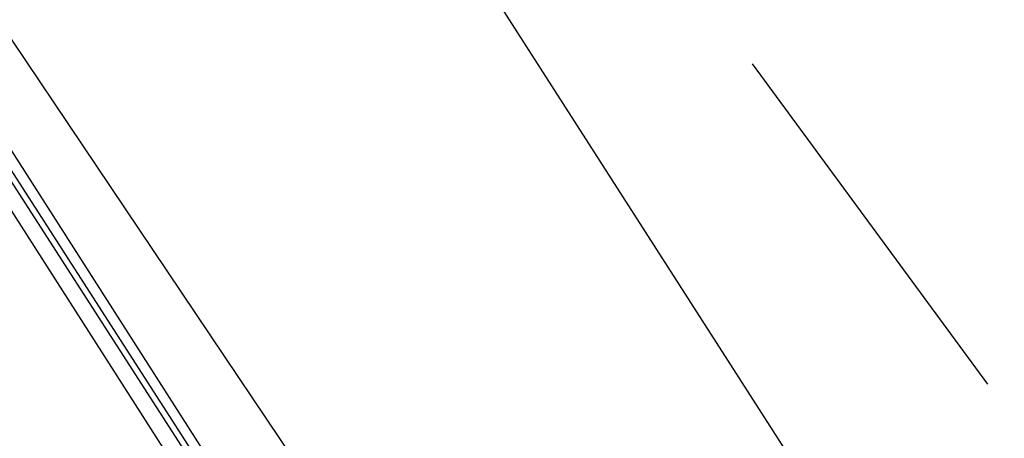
# Model space of a CAD drawing. Header units: feet. Extents: x -79 to 198, y -22 to 181.
# Tile 43 of 256: x 24.833 to 26.061, y 25.657 to 26.18. Entities that reach past the tile are written whole.
import ezdxf

# ---------------------------------------------------------------- set-up
doc = ezdxf.new("R2010")
doc.units = ezdxf.units.FT
doc.layers.add('A-LINEA', color=7, linetype='CONTINUOUS')

msp = doc.modelspace()

# ---------------------------------------------------------------- linework, layer by layer
at = {"layer": 'A-LINEA'}
for p, q in [((22.9956, 28.8755), (26.704, 23.3541)), ((22.9956, 28.8755), (26.704, 23.3541)), ((23.7867, 28.7644), (25.7867, 25.6444)), ((23.7867, 28.7644), (25.7867, 25.6444)), ((25.7467, 26.1244), (26.04, 25.7244)), ((25.7467, 26.1244), (26.04, 25.7244))]:
    msp.add_line(p, q, dxfattribs=at)
for points in [[(23.1733, 28.5244), (25.2933, 25.2044), (25.3067, 25.1911), (25.32, 25.2044), (23.1867, 28.5244), (23.1867, 28.5378), (23.1733, 28.5244)], [(23.1733, 28.5244), (25.2933, 25.2044), (25.3067, 25.1911), (25.32, 25.2044), (23.1867, 28.5244), (23.1867, 28.5378), (23.1733, 28.5244)], [(23.1867, 28.5378), (25.32, 25.2178), (25.32, 25.2044), (25.3333, 25.2178), (23.2133, 28.5378), (23.2, 28.5378), (23.1867, 28.5378)], [(23.1867, 28.5378), (25.32, 25.2178), (25.32, 25.2044), (25.3333, 25.2178), (23.2133, 28.5378), (23.2, 28.5378), (23.1867, 28.5378)]]:
    msp.add_lwpolyline(points, dxfattribs=at)

doc.saveas('drawing.dxf')
